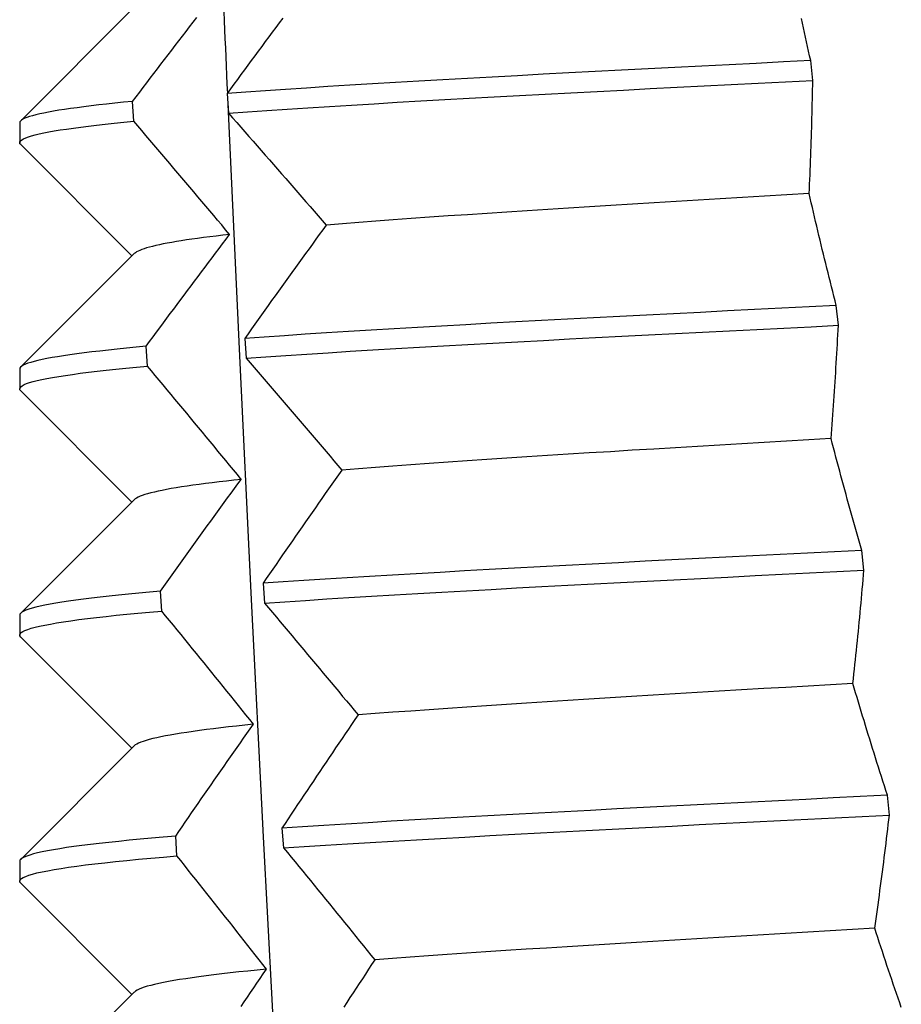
# Model space of a CAD drawing. Header units: inches. Extents: x 13 to 218, y 17 to 122.
# Tile 32 of 107: x 39.807 to 39.983, y 111.579 to 111.776. Entities that reach past the tile are written whole.
import ezdxf

# ---------------------------------------------------------------- set-up
doc = ezdxf.new("R2010")
doc.units = ezdxf.units.IN
doc.header["$MEASUREMENT"] = 0
doc.layers.add('Visible Edges(ANSI)', color=7, linetype='Continuous', lineweight=25)

msp = doc.modelspace()

# ---------------------------------------------------------------- linework, layer by layer
at = {"layer": 'Visible Edges(ANSI)'}
for p, q in [((39.80715, 111.75575), (39.8298, 111.77844)), ((39.96541, 111.76383), (39.965, 111.76779)), ((39.84838, 111.76121), (39.84866, 111.75725)), ((39.82973, 111.75567), (39.82951, 111.75963)), ((39.80695, 111.75536), (39.80695, 111.75138)), ((39.82934, 111.72876), (39.80715, 111.75099)), ((39.80715, 111.70654), (39.8298, 111.72922)), ((39.97053, 111.71488), (39.97012, 111.71883)), ((39.85192, 111.71225), (39.85221, 111.7083)), ((39.83247, 111.70672), (39.83224, 111.71067)), ((39.80695, 111.70614), (39.80695, 111.70217)), ((39.82934, 111.67955), (39.80715, 111.70177)), ((39.80715, 111.65733), (39.8298, 111.68001)), ((39.97564, 111.66592), (39.97522, 111.66988)), ((39.85558, 111.6633), (39.85588, 111.65934)), ((39.83535, 111.65776), (39.83511, 111.66172)), ((39.80695, 111.65693), (39.80695, 111.65296)), ((39.82934, 111.63034), (39.80715, 111.65256)), ((39.80715, 111.60811), (39.8298, 111.6308)), ((39.98073, 111.61697), (39.98032, 111.62092)), ((39.83836, 111.60881), (39.83812, 111.61276)), ((39.85936, 111.61434), (39.85967, 111.61039)), ((39.80695, 111.60772), (39.80695, 111.60374)), ((39.82934, 111.58112), (39.80715, 111.60335)), ((39.80715, 111.5589), (39.8298, 111.58159))]:
    msp.add_line(p, q, dxfattribs=at)
at = {"layer": 'Visible Edges(ANSI)', "flags": 128}
for points in [[(39.82951, 111.75963), (39.83022, 111.76056), (39.83093, 111.76149), (39.83163, 111.76243), (39.83234, 111.76336), (39.83305, 111.76429), (39.83376, 111.76522), (39.83447, 111.76615), (39.83518, 111.76709), (39.83589, 111.76802), (39.83661, 111.76895), (39.83732, 111.76988), (39.83804, 111.77081), (39.83875, 111.77175), (39.83947, 111.77268), (39.84019, 111.77361), (39.8409, 111.77454), (39.84162, 111.77547), (39.84234, 111.7764)], [(39.84773, 111.77758), (39.84781, 111.77577), (39.84789, 111.77396), (39.84797, 111.77215), (39.84805, 111.77034), (39.84813, 111.76853), (39.84821, 111.76672), (39.84829, 111.76491), (39.84837, 111.7631), (39.84845, 111.76129)], [(39.85952, 111.7763), (39.85882, 111.77535), (39.85812, 111.77441), (39.85742, 111.77347), (39.85672, 111.77252), (39.85602, 111.77158), (39.85532, 111.77064), (39.85462, 111.7697), (39.85393, 111.76875), (39.85323, 111.76781), (39.85254, 111.76687), (39.85184, 111.76592), (39.85115, 111.76498), (39.85046, 111.76404), (39.84976, 111.76309), (39.84907, 111.76215), (39.84838, 111.76121)], [(39.965, 111.76779), (39.96479, 111.76872), (39.96458, 111.76965), (39.96438, 111.77058), (39.96417, 111.77152), (39.96397, 111.77245), (39.96377, 111.77338), (39.96357, 111.77431), (39.96337, 111.77525), (39.96317, 111.77618)], [(39.965, 111.76779), (39.95956, 111.76751), (39.95412, 111.76724), (39.94869, 111.76697), (39.94328, 111.76669), (39.93789, 111.76642), (39.93253, 111.76614), (39.92721, 111.76587), (39.92193, 111.76559), (39.91671, 111.76532), (39.91153, 111.76505), (39.90642, 111.76477), (39.90138, 111.7645), (39.89642, 111.76422), (39.89153, 111.76395), (39.88673, 111.76368), (39.88203, 111.7634), (39.87742, 111.76313), (39.87292, 111.76285), (39.86852, 111.76258), (39.86424, 111.76231), (39.86009, 111.76203), (39.85605, 111.76176), (39.85215, 111.76148), (39.84838, 111.76121)], [(39.84866, 111.75725), (39.85244, 111.75753), (39.85635, 111.7578), (39.8604, 111.75808), (39.86456, 111.75835), (39.86885, 111.75862), (39.87325, 111.7589), (39.87777, 111.75917), (39.88238, 111.75945), (39.88709, 111.75972), (39.8919, 111.75999), (39.89679, 111.76027), (39.90176, 111.76054), (39.90681, 111.76082), (39.91193, 111.76109), (39.9171, 111.76137), (39.92233, 111.76164), (39.92762, 111.76191), (39.93294, 111.76219), (39.9383, 111.76246), (39.94369, 111.76274), (39.9491, 111.76301), (39.95453, 111.76328), (39.95997, 111.76356), (39.96541, 111.76383)], [(39.9647, 111.7412), (39.96475, 111.74214), (39.96479, 111.74308), (39.96483, 111.74403), (39.96487, 111.74497), (39.96491, 111.74591), (39.96494, 111.74686), (39.96498, 111.7478), (39.96502, 111.74874), (39.96505, 111.74969), (39.96508, 111.75063), (39.96511, 111.75157), (39.96514, 111.75252), (39.96517, 111.75346), (39.9652, 111.7544), (39.96523, 111.75535), (39.96525, 111.75629), (39.96528, 111.75723), (39.9653, 111.75817), (39.96532, 111.75912), (39.96534, 111.76006), (39.96536, 111.761), (39.96538, 111.76195), (39.9654, 111.76289), (39.96541, 111.76383)], [(39.82951, 111.75963), (39.82772, 111.75945), (39.82599, 111.75927), (39.82433, 111.75909), (39.82274, 111.75892), (39.82123, 111.75874), (39.81978, 111.75856), (39.81841, 111.75838), (39.81712, 111.7582), (39.8159, 111.75803), (39.81476, 111.75785), (39.81369, 111.75767), (39.8127, 111.75749), (39.81179, 111.75731), (39.81095, 111.75714), (39.8102, 111.75696), (39.80952, 111.75678), (39.80892, 111.7566), (39.8084, 111.75642), (39.80796, 111.75625), (39.8076, 111.75607), (39.80732, 111.75589), (39.80712, 111.75571), (39.80699, 111.75553), (39.80695, 111.75536)], [(39.84855, 111.75898), (39.85079, 111.71019), (39.85315, 111.6614), (39.85563, 111.61261), (39.85822, 111.56382), (39.86092, 111.51503), (39.86374, 111.46623), (39.86665, 111.41744), (39.86967, 111.36865), (39.87279, 111.31986), (39.87601, 111.27107), (39.87932, 111.22228), (39.88272, 111.17349)], [(39.84866, 111.75725), (39.84948, 111.75632), (39.85031, 111.75539), (39.85112, 111.75446), (39.85194, 111.75352), (39.85276, 111.75259), (39.85358, 111.75166), (39.8544, 111.75073), (39.85521, 111.7498), (39.85603, 111.74886), (39.85685, 111.74793), (39.85766, 111.747), (39.85848, 111.74607), (39.85929, 111.74514), (39.8601, 111.7442), (39.86091, 111.74327), (39.86173, 111.74234), (39.86254, 111.74141), (39.86335, 111.74048), (39.86416, 111.73955), (39.86497, 111.73861), (39.86578, 111.73768), (39.86658, 111.73675), (39.86739, 111.73582), (39.8682, 111.73489)], [(39.80715, 111.75099), (39.807, 111.75118), (39.80695, 111.75138), (39.807, 111.75157), (39.80714, 111.75177), (39.80738, 111.75196), (39.80772, 111.75216), (39.80815, 111.75235), (39.80868, 111.75255), (39.8093, 111.75274), (39.81002, 111.75294), (39.81084, 111.75313), (39.81175, 111.75333), (39.81275, 111.75352), (39.81384, 111.75372), (39.81503, 111.75392), (39.81631, 111.75411), (39.81768, 111.75431), (39.81914, 111.7545), (39.82068, 111.7547), (39.82232, 111.75489), (39.82405, 111.75509), (39.82586, 111.75528), (39.82775, 111.75548), (39.82973, 111.75567)], [(39.84889, 111.73304), (39.8481, 111.73398), (39.84731, 111.73493), (39.84651, 111.73587), (39.84572, 111.73681), (39.84493, 111.73776), (39.84413, 111.7387), (39.84334, 111.73964), (39.84254, 111.74058), (39.84175, 111.74153), (39.84095, 111.74247), (39.84015, 111.74341), (39.83936, 111.74436), (39.83856, 111.7453), (39.83776, 111.74624), (39.83696, 111.74719), (39.83616, 111.74813), (39.83536, 111.74907), (39.83455, 111.75002), (39.83375, 111.75096), (39.83295, 111.7519), (39.83214, 111.75284), (39.83134, 111.75379), (39.83053, 111.75473), (39.82973, 111.75567)], [(39.96471, 111.7412), (39.96026, 111.74093), (39.9558, 111.74067), (39.95135, 111.74041), (39.94692, 111.74015), (39.9425, 111.73988), (39.9381, 111.73962), (39.93373, 111.73936), (39.9294, 111.73909), (39.92509, 111.73883), (39.92083, 111.73857), (39.91662, 111.73831), (39.91246, 111.73804), (39.90835, 111.73778), (39.90431, 111.73752), (39.90033, 111.73725), (39.89643, 111.73699), (39.8926, 111.73673), (39.88885, 111.73647), (39.88519, 111.7362), (39.88161, 111.73594), (39.87813, 111.73568), (39.87474, 111.73541), (39.87145, 111.73515), (39.86826, 111.73489)], [(39.97012, 111.71883), (39.96988, 111.71977), (39.96964, 111.7207), (39.9694, 111.72163), (39.96917, 111.72256), (39.96893, 111.72349), (39.9687, 111.72443), (39.96847, 111.72536), (39.96824, 111.72629), (39.96801, 111.72722), (39.96778, 111.72815), (39.96755, 111.72909), (39.96732, 111.73002), (39.9671, 111.73095), (39.96688, 111.73188), (39.96665, 111.73281), (39.96643, 111.73375), (39.96621, 111.73468), (39.96599, 111.73561), (39.96577, 111.73654), (39.96556, 111.73747), (39.96534, 111.7384), (39.96513, 111.73933), (39.96491, 111.74027), (39.9647, 111.7412)], [(39.8682, 111.73489), (39.86751, 111.73395), (39.86682, 111.733), (39.86614, 111.73206), (39.86545, 111.73112), (39.86477, 111.73017), (39.86409, 111.72923), (39.8634, 111.72829), (39.86272, 111.72734), (39.86204, 111.7264), (39.86136, 111.72546), (39.86068, 111.72451), (39.86, 111.72357), (39.85932, 111.72263), (39.85865, 111.72168), (39.85797, 111.72074), (39.8573, 111.7198), (39.85662, 111.71885), (39.85595, 111.71791), (39.85527, 111.71697), (39.8546, 111.71603), (39.85393, 111.71508), (39.85326, 111.71414), (39.85259, 111.7132), (39.85192, 111.71225)], [(39.84893, 111.73304), (39.84755, 111.73288), (39.84622, 111.73272), (39.84493, 111.73256), (39.84369, 111.7324), (39.84251, 111.73224), (39.84137, 111.73208), (39.84028, 111.73193), (39.83924, 111.73177), (39.83826, 111.73161), (39.83733, 111.73145), (39.83645, 111.73129), (39.83563, 111.73113), (39.83486, 111.73097), (39.83414, 111.73081), (39.83347, 111.73065), (39.83286, 111.7305), (39.8323, 111.73034), (39.8318, 111.73018), (39.83134, 111.73002), (39.83095, 111.72986), (39.8306, 111.7297), (39.83031, 111.72954), (39.83007, 111.72938), (39.82989, 111.72922)], [(39.83224, 111.71067), (39.83292, 111.71161), (39.83361, 111.71254), (39.83429, 111.71347), (39.83498, 111.7144), (39.83567, 111.71534), (39.83636, 111.71627), (39.83704, 111.7172), (39.83773, 111.71813), (39.83842, 111.71906), (39.83912, 111.72), (39.83981, 111.72093), (39.8405, 111.72186), (39.8412, 111.72279), (39.84189, 111.72372), (39.84259, 111.72466), (39.84328, 111.72559), (39.84398, 111.72652), (39.84468, 111.72745), (39.84538, 111.72838), (39.84608, 111.72931), (39.84678, 111.73024), (39.84748, 111.73118), (39.84818, 111.73211), (39.84889, 111.73304)], [(39.97012, 111.71883), (39.96468, 111.71856), (39.95923, 111.71828), (39.9538, 111.71801), (39.94837, 111.71774), (39.94296, 111.71746), (39.93757, 111.71719), (39.93222, 111.71691), (39.9269, 111.71664), (39.92162, 111.71637), (39.9164, 111.71609), (39.91123, 111.71582), (39.90612, 111.71554), (39.90109, 111.71527), (39.89612, 111.715), (39.89124, 111.71472), (39.88645, 111.71445), (39.88175, 111.71417), (39.87715, 111.7139), (39.87265, 111.71362), (39.86827, 111.71335), (39.86399, 111.71308), (39.85984, 111.7128), (39.85582, 111.71253), (39.85192, 111.71225)], [(39.85221, 111.7083), (39.85612, 111.70857), (39.86015, 111.70885), (39.86431, 111.70912), (39.86859, 111.7094), (39.87299, 111.70967), (39.8775, 111.70994), (39.8821, 111.71022), (39.88681, 111.71049), (39.89161, 111.71077), (39.8965, 111.71104), (39.90147, 111.71131), (39.90651, 111.71159), (39.91162, 111.71186), (39.91679, 111.71214), (39.92202, 111.71241), (39.9273, 111.71268), (39.93262, 111.71296), (39.93798, 111.71323), (39.94337, 111.71351), (39.94878, 111.71378), (39.95421, 111.71406), (39.95965, 111.71433), (39.96509, 111.7146), (39.97053, 111.71488)], [(39.96907, 111.69224), (39.96915, 111.69319), (39.96922, 111.69413), (39.96929, 111.69507), (39.96936, 111.69602), (39.96943, 111.69696), (39.9695, 111.6979), (39.96957, 111.69885), (39.96964, 111.69979), (39.9697, 111.70073), (39.96976, 111.70168), (39.96983, 111.70262), (39.96989, 111.70356), (39.96995, 111.70451), (39.97001, 111.70545), (39.97006, 111.70639), (39.97012, 111.70733), (39.97018, 111.70828), (39.97023, 111.70922), (39.97028, 111.71016), (39.97033, 111.71111), (39.97038, 111.71205), (39.97043, 111.71299), (39.97048, 111.71393), (39.97053, 111.71488)], [(39.83224, 111.71067), (39.83023, 111.71048), (39.8283, 111.7103), (39.82644, 111.71011), (39.82467, 111.70992), (39.82297, 111.70973), (39.82135, 111.70954), (39.81982, 111.70935), (39.81837, 111.70916), (39.817, 111.70898), (39.81572, 111.70879), (39.81452, 111.7086), (39.81341, 111.70841), (39.81239, 111.70822), (39.81145, 111.70803), (39.8106, 111.70784), (39.80983, 111.70765), (39.80916, 111.70747), (39.80858, 111.70728), (39.80808, 111.70709), (39.80768, 111.7069), (39.80736, 111.70671), (39.80714, 111.70652), (39.807, 111.70633), (39.80695, 111.70614)], [(39.85221, 111.7083), (39.85302, 111.70737), (39.85382, 111.70643), (39.85462, 111.7055), (39.85543, 111.70457), (39.85623, 111.70364), (39.85703, 111.70271), (39.85783, 111.70177), (39.85863, 111.70084), (39.85943, 111.69991), (39.86022, 111.69898), (39.86102, 111.69804), (39.86182, 111.69711), (39.86262, 111.69618), (39.86341, 111.69525), (39.86421, 111.69432), (39.865, 111.69339), (39.86579, 111.69245), (39.86659, 111.69152), (39.86738, 111.69059), (39.86817, 111.68966), (39.86896, 111.68873), (39.86975, 111.6878), (39.87054, 111.68687), (39.87133, 111.68593)], [(39.80715, 111.70177), (39.807, 111.70198), (39.80696, 111.70219), (39.80702, 111.70239), (39.80719, 111.7026), (39.80747, 111.7028), (39.80785, 111.70301), (39.80834, 111.70322), (39.80894, 111.70342), (39.80965, 111.70363), (39.81046, 111.70383), (39.81138, 111.70404), (39.8124, 111.70425), (39.81352, 111.70445), (39.81475, 111.70466), (39.81608, 111.70486), (39.81751, 111.70507), (39.81904, 111.70528), (39.82067, 111.70548), (39.8224, 111.70569), (39.82422, 111.70589), (39.82614, 111.7061), (39.82816, 111.70631), (39.83027, 111.70651), (39.83247, 111.70672)], [(39.85122, 111.68408), (39.85045, 111.68503), (39.84967, 111.68597), (39.8489, 111.68691), (39.84812, 111.68786), (39.84735, 111.6888), (39.84657, 111.68974), (39.84579, 111.69069), (39.84501, 111.69163), (39.84424, 111.69257), (39.84346, 111.69352), (39.84267, 111.69446), (39.84189, 111.6954), (39.84111, 111.69635), (39.84033, 111.69729), (39.83955, 111.69823), (39.83876, 111.69918), (39.83798, 111.70012), (39.83719, 111.70106), (39.83641, 111.702), (39.83562, 111.70295), (39.83483, 111.70389), (39.83405, 111.70483), (39.83326, 111.70578), (39.83247, 111.70672)], [(39.96906, 111.69224), (39.96461, 111.69198), (39.96015, 111.69172), (39.9557, 111.69145), (39.95125, 111.69119), (39.94682, 111.69093), (39.94241, 111.69067), (39.93802, 111.6904), (39.93365, 111.69014), (39.92932, 111.68988), (39.92503, 111.68961), (39.92077, 111.68935), (39.91656, 111.68909), (39.91241, 111.68883), (39.9083, 111.68856), (39.90426, 111.6883), (39.90028, 111.68804), (39.89638, 111.68777), (39.89254, 111.68751), (39.88878, 111.68725), (39.88511, 111.68699), (39.88153, 111.68672), (39.87803, 111.68646), (39.87464, 111.6862), (39.87135, 111.68593)], [(39.97522, 111.66988), (39.97495, 111.67081), (39.97469, 111.67174), (39.97442, 111.67267), (39.97415, 111.67361), (39.97389, 111.67454), (39.97362, 111.67547), (39.97336, 111.6764), (39.9731, 111.67734), (39.97284, 111.67827), (39.97258, 111.6792), (39.97232, 111.68013), (39.97207, 111.68106), (39.97181, 111.682), (39.97156, 111.68293), (39.9713, 111.68386), (39.97105, 111.68479), (39.9708, 111.68572), (39.97055, 111.68665), (39.9703, 111.68759), (39.97005, 111.68852), (39.96981, 111.68945), (39.96956, 111.69038), (39.96932, 111.69131), (39.96907, 111.69224)], [(39.87133, 111.68593), (39.87067, 111.68499), (39.87, 111.68405), (39.86934, 111.6831), (39.86867, 111.68216), (39.86801, 111.68122), (39.86735, 111.68027), (39.86669, 111.67933), (39.86603, 111.67839), (39.86537, 111.67744), (39.86471, 111.6765), (39.86405, 111.67556), (39.8634, 111.67461), (39.86274, 111.67367), (39.86209, 111.67273), (39.86143, 111.67179), (39.86078, 111.67084), (39.86013, 111.6699), (39.85947, 111.66896), (39.85882, 111.66801), (39.85817, 111.66707), (39.85752, 111.66613), (39.85688, 111.66519), (39.85623, 111.66424), (39.85558, 111.6633)], [(39.85129, 111.68408), (39.84974, 111.68391), (39.84825, 111.68374), (39.84681, 111.68357), (39.84542, 111.6834), (39.84408, 111.68324), (39.84281, 111.68307), (39.84158, 111.6829), (39.84041, 111.68273), (39.8393, 111.68256), (39.83825, 111.68239), (39.83725, 111.68222), (39.83631, 111.68205), (39.83543, 111.68188), (39.83461, 111.68171), (39.83386, 111.68154), (39.83316, 111.68137), (39.83252, 111.6812), (39.83195, 111.68103), (39.83144, 111.68086), (39.831, 111.68069), (39.83061, 111.68052), (39.8303, 111.68035), (39.83004, 111.68018), (39.82984, 111.68001)], [(39.83511, 111.66172), (39.83577, 111.66265), (39.83643, 111.66358), (39.83709, 111.66452), (39.83776, 111.66545), (39.83842, 111.66638), (39.83909, 111.66731), (39.83976, 111.66824), (39.84042, 111.66918), (39.84109, 111.67011), (39.84176, 111.67104), (39.84243, 111.67197), (39.8431, 111.6729), (39.84377, 111.67384), (39.84444, 111.67477), (39.84512, 111.6757), (39.84579, 111.67663), (39.84647, 111.67756), (39.84714, 111.6785), (39.84782, 111.67943), (39.8485, 111.68036), (39.84918, 111.68129), (39.84986, 111.68222), (39.85054, 111.68315), (39.85122, 111.68408)], [(39.97522, 111.66988), (39.96979, 111.6696), (39.96435, 111.66933), (39.95891, 111.66906), (39.95347, 111.66878), (39.94805, 111.66851), (39.94264, 111.66823), (39.93725, 111.66796), (39.9319, 111.66769), (39.92658, 111.66741), (39.92131, 111.66714), (39.91609, 111.66686), (39.91092, 111.66659), (39.90582, 111.66631), (39.90079, 111.66604), (39.89583, 111.66577), (39.89096, 111.66549), (39.88617, 111.66522), (39.88147, 111.66494), (39.87688, 111.66467), (39.87239, 111.6644), (39.86801, 111.66412), (39.86374, 111.66385), (39.8596, 111.66357), (39.85558, 111.6633)], [(39.85588, 111.65934), (39.85991, 111.65962), (39.86406, 111.65989), (39.86834, 111.66017), (39.87273, 111.66044), (39.87722, 111.66071), (39.88183, 111.66099), (39.88653, 111.66126), (39.89132, 111.66154), (39.89621, 111.66181), (39.90117, 111.66209), (39.90621, 111.66236), (39.91131, 111.66263), (39.91648, 111.66291), (39.92171, 111.66318), (39.92699, 111.66346), (39.93231, 111.66373), (39.93766, 111.664), (39.94305, 111.66428), (39.94846, 111.66455), (39.95389, 111.66483), (39.95932, 111.6651), (39.96477, 111.66537), (39.97021, 111.66565), (39.97564, 111.66592)], [(39.97344, 111.64329), (39.97354, 111.64423), (39.97365, 111.64517), (39.97375, 111.64612), (39.97385, 111.64706), (39.97395, 111.648), (39.97405, 111.64895), (39.97415, 111.64989), (39.97425, 111.65083), (39.97434, 111.65178), (39.97444, 111.65272), (39.97453, 111.65366), (39.97462, 111.65461), (39.97471, 111.65555), (39.9748, 111.65649), (39.97489, 111.65744), (39.97498, 111.65838), (39.97507, 111.65932), (39.97515, 111.66027), (39.97523, 111.66121), (39.97532, 111.66215), (39.9754, 111.66309), (39.97548, 111.66404), (39.97556, 111.66498), (39.97564, 111.66592)], [(39.83511, 111.66172), (39.83288, 111.66152), (39.83073, 111.66132), (39.82867, 111.66112), (39.82669, 111.66092), (39.82481, 111.66072), (39.82301, 111.66052), (39.8213, 111.66032), (39.81969, 111.66012), (39.81816, 111.65992), (39.81673, 111.65972), (39.8154, 111.65952), (39.81416, 111.65933), (39.81302, 111.65913), (39.81197, 111.65893), (39.81102, 111.65873), (39.81017, 111.65853), (39.80942, 111.65833), (39.80877, 111.65813), (39.80821, 111.65793), (39.80776, 111.65773), (39.80741, 111.65753), (39.80716, 111.65733), (39.80701, 111.65713), (39.80695, 111.65693)], [(39.85588, 111.65934), (39.85667, 111.65841), (39.85745, 111.65748), (39.85824, 111.65655), (39.85902, 111.65561), (39.85981, 111.65468), (39.86059, 111.65375), (39.86137, 111.65282), (39.86215, 111.65189), (39.86293, 111.65095), (39.86371, 111.65002), (39.86449, 111.64909), (39.86527, 111.64816), (39.86605, 111.64723), (39.86683, 111.64629), (39.86761, 111.64536), (39.86838, 111.64443), (39.86916, 111.6435), (39.86993, 111.64257), (39.87071, 111.64164), (39.87148, 111.6407), (39.87225, 111.63977), (39.87302, 111.63884), (39.8738, 111.63791), (39.87457, 111.63698)], [(39.80715, 111.65256), (39.80699, 111.65278), (39.80696, 111.65299), (39.80704, 111.65321), (39.80724, 111.65343), (39.80756, 111.65364), (39.80799, 111.65386), (39.80855, 111.65408), (39.80922, 111.6543), (39.81002, 111.65451), (39.81092, 111.65473), (39.81195, 111.65495), (39.81309, 111.65516), (39.81434, 111.65538), (39.81571, 111.6556), (39.81719, 111.65581), (39.81878, 111.65603), (39.82048, 111.65625), (39.82229, 111.65646), (39.82421, 111.65668), (39.82623, 111.6569), (39.82836, 111.65711), (39.83059, 111.65733), (39.83292, 111.65755), (39.83535, 111.65776)], [(39.85367, 111.63513), (39.85292, 111.63607), (39.85216, 111.63702), (39.85141, 111.63796), (39.85065, 111.6389), (39.84989, 111.63985), (39.84913, 111.64079), (39.84837, 111.64173), (39.84761, 111.64268), (39.84685, 111.64362), (39.84609, 111.64456), (39.84533, 111.6455), (39.84456, 111.64645), (39.8438, 111.64739), (39.84303, 111.64833), (39.84227, 111.64928), (39.8415, 111.65022), (39.84074, 111.65116), (39.83997, 111.65211), (39.8392, 111.65305), (39.83843, 111.65399), (39.83766, 111.65493), (39.83689, 111.65588), (39.83612, 111.65682), (39.83535, 111.65776)], [(39.97344, 111.64329), (39.96899, 111.64302), (39.96453, 111.64276), (39.96007, 111.6425), (39.95561, 111.64224), (39.95116, 111.64197), (39.94673, 111.64171), (39.94231, 111.64145), (39.93791, 111.64119), (39.93355, 111.64092), (39.92921, 111.64066), (39.92492, 111.6404), (39.92067, 111.64013), (39.91647, 111.63987), (39.91232, 111.63961), (39.90822, 111.63935), (39.90419, 111.63908), (39.90022, 111.63882), (39.89632, 111.63856), (39.89249, 111.63829), (39.88874, 111.63803), (39.88508, 111.63777), (39.88149, 111.63751), (39.878, 111.63724), (39.8746, 111.63698)], [(39.98032, 111.62092), (39.98002, 111.62186), (39.97972, 111.62279), (39.97942, 111.62372), (39.97913, 111.62465), (39.97883, 111.62558), (39.97854, 111.62652), (39.97824, 111.62745), (39.97795, 111.62838), (39.97766, 111.62931), (39.97737, 111.63025), (39.97708, 111.63118), (39.9768, 111.63211), (39.97651, 111.63304), (39.97623, 111.63397), (39.97594, 111.6349), (39.97566, 111.63584), (39.97538, 111.63677), (39.9751, 111.6377), (39.97482, 111.63863), (39.97454, 111.63956), (39.97426, 111.64049), (39.97399, 111.64143), (39.97371, 111.64236), (39.97344, 111.64329)], [(39.87457, 111.63698), (39.87392, 111.63604), (39.87328, 111.63509), (39.87264, 111.63415), (39.872, 111.63321), (39.87136, 111.63226), (39.87072, 111.63132), (39.87008, 111.63038), (39.86944, 111.62943), (39.8688, 111.62849), (39.86817, 111.62755), (39.86753, 111.6266), (39.8669, 111.62566), (39.86627, 111.62472), (39.86563, 111.62377), (39.865, 111.62283), (39.86437, 111.62189), (39.86374, 111.62095), (39.86311, 111.62), (39.86249, 111.61906), (39.86186, 111.61812), (39.86123, 111.61717), (39.86061, 111.61623), (39.85998, 111.61529), (39.85936, 111.61434)], [(39.85369, 111.63513), (39.85197, 111.63495), (39.8503, 111.63477), (39.8487, 111.63459), (39.84715, 111.63441), (39.84567, 111.63423), (39.84425, 111.63405), (39.84289, 111.63387), (39.8416, 111.63369), (39.84037, 111.6335), (39.8392, 111.63332), (39.83809, 111.63314), (39.83705, 111.63296), (39.83608, 111.63278), (39.83517, 111.6326), (39.83433, 111.63242), (39.83356, 111.63224), (39.83285, 111.63206), (39.83221, 111.63188), (39.83164, 111.6317), (39.83114, 111.63152), (39.8307, 111.63134), (39.83034, 111.63116), (39.83005, 111.63098), (39.82983, 111.6308)], [(39.83812, 111.61276), (39.83875, 111.6137), (39.83939, 111.61463), (39.84003, 111.61556), (39.84067, 111.61649), (39.84131, 111.61743), (39.84196, 111.61836), (39.8426, 111.61929), (39.84324, 111.62022), (39.84389, 111.62115), (39.84453, 111.62209), (39.84518, 111.62302), (39.84583, 111.62395), (39.84648, 111.62488), (39.84713, 111.62581), (39.84778, 111.62675), (39.84843, 111.62768), (39.84908, 111.62861), (39.84973, 111.62954), (39.85039, 111.63047), (39.85104, 111.6314), (39.8517, 111.63234), (39.85236, 111.63327), (39.85301, 111.6342), (39.85367, 111.63513)], [(39.98032, 111.62092), (39.9749, 111.62065), (39.96947, 111.62038), (39.96403, 111.6201), (39.95859, 111.61983), (39.95315, 111.61955), (39.94773, 111.61928), (39.94232, 111.619), (39.93694, 111.61873), (39.93158, 111.61846), (39.92627, 111.61818), (39.921, 111.61791), (39.91578, 111.61763), (39.91062, 111.61736), (39.90552, 111.61709), (39.90049, 111.61681), (39.89554, 111.61654), (39.89067, 111.61626), (39.88589, 111.61599), (39.8812, 111.61572), (39.87661, 111.61544), (39.87213, 111.61517), (39.86775, 111.61489), (39.86349, 111.61462), (39.85936, 111.61434)], [(39.85967, 111.61039), (39.86381, 111.61066), (39.86808, 111.61094), (39.87246, 111.61121), (39.87695, 111.61149), (39.88155, 111.61176), (39.88625, 111.61203), (39.89104, 111.61231), (39.89591, 111.61258), (39.90087, 111.61286), (39.90591, 111.61313), (39.91101, 111.6134), (39.91618, 111.61368), (39.9214, 111.61395), (39.92667, 111.61423), (39.93199, 111.6145), (39.93734, 111.61477), (39.94273, 111.61505), (39.94814, 111.61532), (39.95356, 111.6156), (39.959, 111.61587), (39.96444, 111.61615), (39.96988, 111.61642), (39.97531, 111.61669), (39.98073, 111.61697)], [(39.97779, 111.59433), (39.97793, 111.59528), (39.97806, 111.59622), (39.9782, 111.59716), (39.97833, 111.59811), (39.97846, 111.59905), (39.97859, 111.59999), (39.97872, 111.60094), (39.97885, 111.60188), (39.97897, 111.60282), (39.9791, 111.60377), (39.97922, 111.60471), (39.97935, 111.60565), (39.97947, 111.6066), (39.97959, 111.60754), (39.97971, 111.60848), (39.97983, 111.60942), (39.97994, 111.61037), (39.98006, 111.61131), (39.98017, 111.61225), (39.98029, 111.6132), (39.9804, 111.61414), (39.98051, 111.61508), (39.98062, 111.61603), (39.98073, 111.61697)], [(39.83812, 111.61276), (39.83565, 111.61255), (39.83328, 111.61234), (39.83101, 111.61213), (39.82883, 111.61192), (39.82674, 111.61171), (39.82475, 111.6115), (39.82286, 111.61129), (39.82107, 111.61108), (39.81939, 111.61087), (39.8178, 111.61066), (39.81632, 111.61045), (39.81495, 111.61024), (39.81368, 111.61003), (39.81252, 111.60982), (39.81147, 111.60961), (39.81053, 111.6094), (39.80969, 111.60919), (39.80897, 111.60898), (39.80835, 111.60877), (39.80785, 111.60856), (39.80746, 111.60835), (39.80718, 111.60814), (39.80701, 111.60793), (39.80695, 111.60772)], [(39.80715, 111.60335), (39.80699, 111.60358), (39.80696, 111.6038), (39.80706, 111.60403), (39.80729, 111.60426), (39.80765, 111.60449), (39.80815, 111.60471), (39.80877, 111.60494), (39.80952, 111.60517), (39.81041, 111.6054), (39.81142, 111.60562), (39.81255, 111.60585), (39.81382, 111.60608), (39.81521, 111.60631), (39.81672, 111.60653), (39.81836, 111.60676), (39.82012, 111.60699), (39.822, 111.60722), (39.82399, 111.60744), (39.82611, 111.60767), (39.82834, 111.6079), (39.83068, 111.60813), (39.83313, 111.60835), (39.83569, 111.60858), (39.83836, 111.60881)], [(39.85624, 111.58617), (39.85551, 111.58712), (39.85477, 111.58806), (39.85403, 111.589), (39.85329, 111.58995), (39.85256, 111.59089), (39.85182, 111.59183), (39.85107, 111.59278), (39.85033, 111.59372), (39.84959, 111.59466), (39.84885, 111.59561), (39.8481, 111.59655), (39.84736, 111.59749), (39.84661, 111.59844), (39.84587, 111.59938), (39.84512, 111.60032), (39.84437, 111.60127), (39.84362, 111.60221), (39.84288, 111.60315), (39.84213, 111.60409), (39.84137, 111.60504), (39.84062, 111.60598), (39.83987, 111.60692), (39.83912, 111.60787), (39.83836, 111.60881)], [(39.85967, 111.61039), (39.86044, 111.60946), (39.8612, 111.60852), (39.86197, 111.60759), (39.86273, 111.60666), (39.8635, 111.60573), (39.86426, 111.6048), (39.86503, 111.60386), (39.86579, 111.60293), (39.86655, 111.602), (39.86731, 111.60107), (39.86807, 111.60014), (39.86883, 111.5992), (39.86959, 111.59827), (39.87035, 111.59734), (39.87111, 111.59641), (39.87186, 111.59548), (39.87262, 111.59454), (39.87338, 111.59361), (39.87413, 111.59268), (39.87488, 111.59175), (39.87564, 111.59082), (39.87639, 111.58989), (39.87714, 111.58896), (39.87789, 111.58802)], [(39.9778, 111.59433), (39.97336, 111.59407), (39.96892, 111.59381), (39.96446, 111.59354), (39.96, 111.59328), (39.95555, 111.59302), (39.9511, 111.59276), (39.94666, 111.59249), (39.94224, 111.59223), (39.93784, 111.59197), (39.93347, 111.5917), (39.92914, 111.59144), (39.92484, 111.59118), (39.92058, 111.59092), (39.91637, 111.59065), (39.91222, 111.59039), (39.90812, 111.59013), (39.90408, 111.58986), (39.90011, 111.5896), (39.89622, 111.58934), (39.8924, 111.58908), (39.88866, 111.58881), (39.885, 111.58855), (39.88143, 111.58829), (39.87795, 111.58802)], [(39.98311, 111.57849), (39.98279, 111.57943), (39.98247, 111.58036), (39.98215, 111.58129), (39.98183, 111.58222), (39.98151, 111.58315), (39.9812, 111.58409), (39.98088, 111.58502), (39.98057, 111.58595), (39.98025, 111.58688), (39.97994, 111.58781), (39.97963, 111.58874), (39.97932, 111.58968), (39.97901, 111.59061), (39.97871, 111.59154), (39.9784, 111.59247), (39.9781, 111.5934), (39.97779, 111.59433)], [(39.87789, 111.58802), (39.87727, 111.58708), (39.87665, 111.58614), (39.87603, 111.58519), (39.87542, 111.58425), (39.8748, 111.58331), (39.87418, 111.58236), (39.87357, 111.58142), (39.87295, 111.58048), (39.87234, 111.57953), (39.87173, 111.57859)], [(39.85629, 111.58617), (39.85437, 111.58598), (39.85251, 111.58579), (39.85071, 111.5856), (39.84899, 111.58541), (39.84733, 111.58522), (39.84574, 111.58503), (39.84423, 111.58484), (39.84278, 111.58464), (39.84141, 111.58445), (39.84012, 111.58426), (39.8389, 111.58407), (39.83775, 111.58388), (39.83667, 111.58369), (39.83568, 111.5835), (39.83475, 111.58331), (39.83391, 111.58312), (39.83314, 111.58292), (39.83244, 111.58273), (39.83182, 111.58254), (39.83128, 111.58235), (39.83081, 111.58216), (39.83042, 111.58197), (39.83011, 111.58178), (39.82988, 111.58159)], [(39.85119, 111.57872), (39.85182, 111.57965), (39.85245, 111.58059), (39.85308, 111.58152), (39.85371, 111.58245), (39.85434, 111.58338), (39.85497, 111.58431), (39.85561, 111.58524), (39.85624, 111.58617)]]:
    msp.add_lwpolyline(points, dxfattribs=at)

doc.saveas('drawing.dxf')
